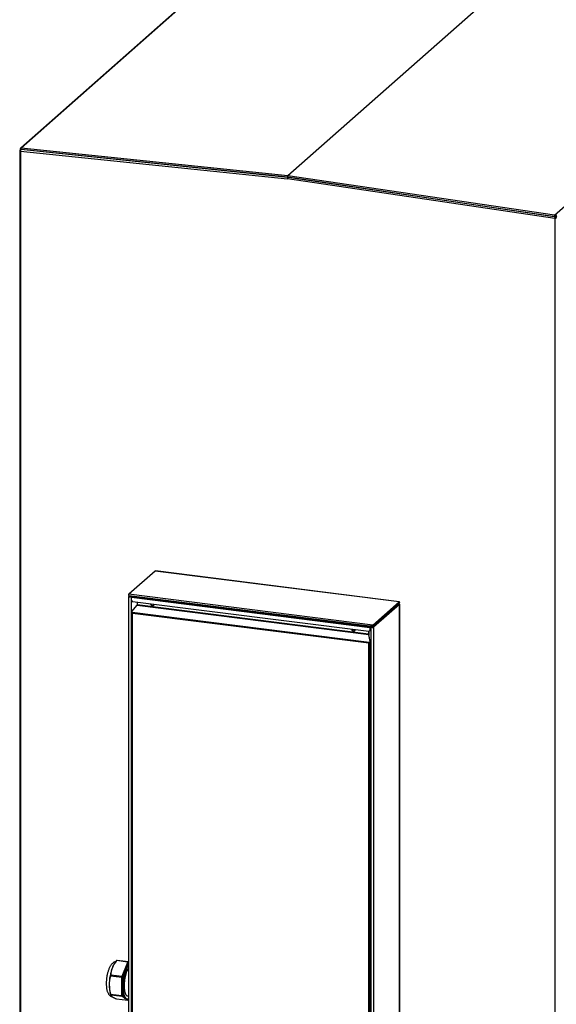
# Model space of a CAD drawing. Header units: millimetres. Extents: x 0 to 39025, y 0 to 11880.
# Tile 17 of 64: x 30028 to 30926, y 868 to 2514. Entities that reach past the tile are written whole.
import ezdxf

# ---------------------------------------------------------------- set-up
doc = ezdxf.new("R2010")
doc.units = ezdxf.units.MM

msp = doc.modelspace()

# ---------------------------------------------------------------- linework, layer by layer
at = {"color": 7, "linetype": 'Continuous', "lineweight": 25, "ltscale": 20}
for p, q in [((30583.3, 2788.6), (30029.6, 2300.3)), ((30030.3, 2299.8), (30586.4, 2790.3)), ((31032.7, 2743.9), (30476.5, 2253.4)), ((31032.8, 2743.8), (30476.6, 2253.4)), ((30922.9, 2187.3), (31479, 2677.8)), ((30027.8, 2295.7), (30027.8, 826.3)), ((30029.8, 2298.4), (30028.8, 2298.5)), ((30028.8, 2298.5), (30028.8, 2296.5)), ((30029.1, 2294.8), (30029.1, 825.6)), ((30029.1, 2294.8), (30476.1, 2248.3)), ((30029.8, 2298.4), (30029.8, 2297.3)), ((30029.8, 2298.4), (30029.9, 2298.4)), ((30029.8, 2298.3), (30029.8, 2297.8)), ((30029.9, 2298.3), (30029.8, 2298.3)), ((30029.8, 2297.3), (30029.9, 2298)), ((30476.8, 2250.8), (30029.8, 2297.3)), ((30029.9, 2298), (30030, 2298)), ((30030.2, 2297.8), (30476.4, 2251.4)), ((30476.5, 2253.4), (30030.3, 2299.8)), ((30476.3, 2248.5), (30476.1, 2248.3)), ((30476.1, 2248.3), (30476.3, 2248.3)), ((30923.4, 2182.1), (30476.3, 2248.3)), ((30476.4, 2251.4), (30922.7, 2185.3)), ((30922.9, 2187.3), (30476.6, 2253.4)), ((30476.8, 2250.8), (30477.3, 2251.2)), ((30476.8, 2250.4), (30476.8, 2250.8)), ((30477.5, 2251.2), (30477.1, 2250.8)), ((30924.1, 2184.6), (30477.1, 2250.8)), ((30922.9, 2186.4), (30924.1, 2187.5)), ((30922.9, 2186.3), (30924, 2187.3)), ((30922.9, 2186.4), (30922.9, 2187.3)), ((30922.9, 2186.3), (30922.9, 2185.4)), ((30922.9, 2185.4), (30924, 2186.3)), ((30922.9, 2186.3), (30922.9, 2186.3)), ((30925.3, 2185.1), (30923.3, 2185.7)), ((30923.4, 2182.1), (30923.7, 2182.4)), ((30923.4, 2182.1), (30923.4, 713)), ((30923.9, 2187.3), (30924, 2187.3)), ((30924.1, 2187.3), (30924, 2187.4)), ((30924, 2187.3), (30924, 2186.3)), ((30924.1, 2186.4), (30924, 2186.5)), ((30924.1, 2188.4), (30924.1, 2187.5)), ((30924.2, 2187.4), (30924.1, 2187.3)), ((30924.1, 2186.4), (30924.1, 2187.3)), ((30924.1, 2184.6), (30925.3, 2185.1)), ((30924.1, 2183.7), (30924.1, 2184.6)), ((30925.3, 2184.2), (30924.1, 2183.7)), ((30924.7, 2183.7), (30924.3, 2183.8)), ((30924.7, 2183.7), (30925.3, 2183.9)), ((30924.7, 2183.7), (30924.7, 2182.7)), ((30924.8, 2185.5), (30925.7, 2185.4)), ((30924.8, 2185.5), (30924.8, 2185.3)), ((30925.3, 2183.9), (30924.9, 2184)), ((30925.3, 2185.1), (30925.3, 2184.2)), ((30925.8, 2185.5), (30925.7, 2185.4)), ((30925.7, 2183.7), (30925.7, 2185.4)), ((30926.8, 2185.3), (30925.8, 2185.5)), ((30925.8, 2185.5), (30925.8, 2183.6)), ((30254, 1592.2), (30209.9, 1553.3)), ((30254.8, 1592.4), (30210.6, 1553.5)), ((30254.8, 1592.4), (30254.9, 1592.5)), ((30663, 1541), (30254.8, 1592.4)), ((30663.1, 1541), (30254.9, 1592.5)), ((30210, 1549.9), (30210, 730.7)), ((30210.2, 1550.1), (30211.1, 1550)), ((30618.8, 1502), (30210.6, 1553.5)), ((30210.6, 1551.4), (30618.5, 1500)), ((30210.9, 1551.4), (30210.6, 1551.2)), ((30211.7, 1550.5), (30211.1, 1550)), ((30211.1, 1550), (30211.1, 1549.8)), ((30211.7, 1550.5), (30211.7, 1551.3)), ((30214.2, 1549.9), (30211.7, 1550.5)), ((30212.9, 1551.1), (30214.2, 1550.8)), ((30214.2, 1549.8), (30213.7, 1550)), ((30214.2, 1550.8), (30214.6, 1550.9)), ((30214.2, 1550.8), (30214.2, 1549.9)), ((30215.3, 1550.1), (30214.2, 1549.9)), ((30214.2, 1549.8), (30215.2, 1550)), ((30214.2, 1549.8), (30214.2, 729.4)), ((30614, 1497.7), (30214.7, 1548)), ((30214.7, 1543.1), (30214.7, 1548)), ((30215.4, 1550.2), (30217, 1550.6)), ((30215.4, 1550.2), (30614.6, 1499.9)), ((30214.7, 1543.1), (30216.6, 1540.9)), ((30215.8, 1525), (30224.2, 1535.3)), ((30612.1, 1491.1), (30216.6, 1540.9)), ((30224.2, 1535.3), (30612.1, 1486.4)), ((30224.6, 1539.9), (30224.6, 1535.9)), ((30611.9, 1487.1), (30224.6, 1535.9)), ((30249, 1536.8), (30249, 1536.3)), ((30249.3, 1536.8), (30249.3, 1536.6)), ((30663, 1541), (30618.8, 1502)), ((30619.6, 1500.3), (30663.6, 1539.2)), ((30663.6, 1536.7), (30620.3, 1498.4)), ((30663.6, 1536.7), (30663.6, 717.7)), ((30663.8, 717.9), (30663.8, 1536.9)), ((30215.3, 1522.8), (30215.3, 729.3)), ((30216.3, 1522.9), (30215.8, 1525)), ((30216.1, 1523.8), (30216.1, 1523.8)), ((30612.8, 1473), (30216.3, 1522.9)), ((30612.2, 1471.7), (30216.5, 1521.5)), ((30216.5, 728.7), (30216.5, 1521.5)), ((30614, 1500.6), (30614.6, 1499.9)), ((30614.5, 1500.5), (30615.3, 1499.3)), ((30615.3, 1499.2), (30614.5, 1500.5)), ((30614.6, 1499), (30614.6, 1499.9)), ((30615.3, 1500.3), (30615.2, 1500.4)), ((30617, 1500.2), (30615.3, 1500.3)), ((30615.3, 1500.3), (30615.3, 1499.3)), ((30615.3, 1499.2), (30616.3, 1499.3)), ((30615.3, 1499.3), (30618.4, 1499.2)), ((30615.3, 1499.2), (30615.3, 678.9)), ((30618.4, 1499.2), (30618.4, 1500)), ((30618.6, 1500.9), (30618.6, 1500.1)), ((30618.9, 1500.1), (30618.6, 1500.3)), ((30618.8, 1501.1), (30618.8, 1502)), ((30618.9, 1501.1), (30618.8, 1501.1)), ((30618.9, 1501.1), (30618.9, 1500.1)), ((30618.9, 1501.1), (30618.9, 1501.1)), ((30620.3, 1498.4), (30619.4, 1498.6)), ((30620.3, 1498.4), (30620.3, 679.4)), ((30611.9, 1491.1), (30611.9, 1487.1)), ((30612.2, 1487.4), (30611.9, 1487.1)), ((30612.1, 1491.1), (30614, 1492.8)), ((30614.3, 1474.8), (30612.1, 1486.4)), ((30612.1, 1486.4), (30612.3, 1486)), ((30612.2, 1491.2), (30612.2, 1487.4)), ((30612.3, 1491.3), (30612.3, 1486.1)), ((30614.6, 1474.4), (30612.3, 1486)), ((30614.3, 1498), (30614, 1497.7)), ((30614, 1497.7), (30614, 1492.8)), ((30614, 1492.8), (30614.3, 1493.1)), ((30614.3, 1498), (30614.3, 1493.1)), ((30612.5, 1472), (30612.2, 1471.7)), ((30612.2, 678.9), (30612.2, 1471.7)), ((30612.8, 1473), (30614.3, 1474.8)), ((30613, 1472.5), (30612.8, 1473)), ((30614.6, 1474.4), (30613, 1472.5)), ((30613.6, 1473.2), (30613.6, 1473.2)), ((30613.9, 1473.5), (30614.6, 1473.6)), ((30614.3, 1474.8), (30614.6, 1474.4)), ((30614.6, 1473.6), (30614.4, 1474.2)), ((30614.6, 679.4), (30614.6, 1473.3)), ((30209.1, 938.6), (30190, 941)), ((30190.9, 941.7), (30209.9, 939.3)), ((30199.3, 914.8), (30209.1, 938.6)), ((30209.9, 939.3), (30210, 939.2)), ((30185.5, 934.4), (30185.2, 933.9)), ((30198.9, 912.6), (30179.8, 915)), ((30180.2, 917.2), (30199.3, 914.8)), ((30198.9, 882.5), (30198.9, 912.6)), ((30179.3, 886.8), (30180.2, 883.5)), ((30179.8, 884.9), (30198.9, 882.5)), ((30199.3, 880.9), (30180.2, 883.3)), ((30190, 876.9), (30209.1, 874.5)), ((30209.1, 874.5), (30199.3, 880.9)), ((30205.7, 877.1), (30207.7, 876.9)), ((30208.4, 881.8), (30210, 881.6)), ((30210, 875.6), (30209.9, 875.2))]:
    msp.add_line(p, q, dxfattribs=at)
at = {"color": 7, "linetype": 'Continuous', "lineweight": 25, "ltscale": 20, "flags": 128}
for points in [[(30029.4, 2296.6), (30029.2, 2296.6), (30028.6, 2296.4), (30028.1, 2296.2), (30027.8, 2295.9), (30027.8, 2295.6), (30028, 2295.3), (30028.5, 2295), (30029.1, 2294.8)], [(30029.3, 2296.2), (30029.2, 2296.2), (30029, 2296), (30028.8, 2295.8), (30028.8, 2295.6), (30028.9, 2295.4), (30029.1, 2295.3)], [(30029.9, 2298.8), (30029.9, 2298.6), (30029.8, 2298.3)], [(30030.2, 2297.8), (30030.1, 2297.8), (30030, 2297.9), (30030, 2298), (30029.9, 2298.2), (30029.9, 2298.5), (30029.9, 2298.7), (30029.9, 2299), (30030, 2299.3), (30030.1, 2299.5), (30030.2, 2299.7), (30030.3, 2299.8)], [(30476.5, 2253.4), (30476.5, 2253.4), (30476.6, 2253.4)], [(30476.6, 2253.4), (30476.6, 2253.4), (30476.6, 2253.4)], [(30922.9, 2187.3), (30922.8, 2187.2), (30922.7, 2187), (30922.6, 2186.8), (30922.6, 2186.6), (30922.5, 2186.3), (30922.5, 2186), (30922.5, 2185.8), (30922.5, 2185.6), (30922.6, 2185.4), (30922.7, 2185.3), (30922.8, 2185.3), (30922.9, 2185.4)], [(30922.9, 2186.4), (30922.9, 2186.4), (30922.9, 2186.4), (30922.9, 2186.4), (30922.9, 2186.3), (30922.9, 2186.3), (30922.9, 2186.3), (30922.9, 2186.3), (30922.9, 2186.3)], [(30923.4, 2182.1), (30924, 2182.2), (30924.7, 2182.3), (30925.3, 2182.5), (30925.8, 2182.7), (30926, 2183), (30926, 2183.4), (30925.8, 2183.7), (30925.3, 2183.9)], [(30923.7, 2182.4), (30924, 2182.5), (30924.4, 2182.6), (30924.7, 2182.7), (30924.9, 2182.9), (30925, 2183.1), (30925, 2183.3), (30924.9, 2183.5), (30924.7, 2183.7)], [(30254, 1592.2), (30254.4, 1592.4), (30254.8, 1592.4)], [(30210.6, 1553.5), (30210.2, 1553.4), (30209.9, 1553.3), (30209.7, 1553), (30209.7, 1552.6), (30209.7, 1552.3), (30210, 1551.9), (30210.3, 1551.7), (30210.4, 1551.6)], [(30210.2, 1550.1), (30210.1, 1550), (30210, 1549.9), (30210.1, 1549.8), (30210.1, 1549.7), (30210.3, 1549.6), (30210.5, 1549.6), (30210.8, 1549.5), (30211.1, 1549.4), (30211.4, 1549.4), (30211.8, 1549.4), (30212.2, 1549.4), (30212.6, 1549.4), (30213, 1549.5), (30213.4, 1549.6), (30213.8, 1549.6), (30214.2, 1549.8)], [(30210.6, 1551.4), (30210.6, 1551.4), (30210.5, 1551.5), (30210.4, 1551.8), (30210.3, 1552.1), (30210.3, 1552.5), (30210.4, 1552.9), (30210.5, 1553.3), (30210.6, 1553.5)], [(30211.1, 1550), (30211, 1549.9), (30211.1, 1549.8), (30211.3, 1549.7), (30211.7, 1549.7), (30212.1, 1549.7), (30212.6, 1549.8), (30213.1, 1549.9), (30213.5, 1550)], [(30252.2, 1536.4), (30252.2, 1536.4), (30252.2, 1536), (30252.1, 1535.6), (30251.9, 1535.3), (30251.7, 1535), (30251.5, 1534.7), (30251.2, 1534.5), (30250.9, 1534.4), (30250.5, 1534.3), (30250.1, 1534.3), (30249.8, 1534.3), (30249.4, 1534.4), (30249, 1534.6), (30248.7, 1534.8), (30248.4, 1535), (30248.1, 1535.3), (30247.9, 1535.6), (30247.7, 1536), (30247.6, 1536.4), (30247.5, 1536.8), (30247.5, 1537)], [(30663.2, 1540.9), (30663.2, 1540.9), (30663.1, 1541), (30663, 1541)], [(30663.6, 1537.2), (30663.6, 1537.1), (30663.7, 1537), (30663.8, 1536.9), (30663.7, 1536.8), (30663.6, 1536.7)], [(30216.5, 1521.5), (30215.9, 1521.8), (30215.5, 1522.2), (30215.3, 1522.6), (30215.4, 1523), (30215.6, 1523.4), (30216.1, 1523.8)], [(30618.8, 1502), (30618.6, 1501.8), (30618.5, 1501.5), (30618.4, 1501.1), (30618.3, 1500.7), (30618.3, 1500.4), (30618.4, 1500.1), (30618.5, 1500), (30618.6, 1500.1)], [(30618.6, 1500.9), (30618.6, 1500.9), (30618.6, 1500.9), (30618.6, 1500.9), (30618.6, 1501), (30618.6, 1501), (30618.7, 1501), (30618.7, 1501), (30618.7, 1501)], [(30618.9, 1500.1), (30619.3, 1500.1), (30619.6, 1500.3), (30619.8, 1500.6), (30619.8, 1501), (30619.7, 1501.3), (30619.5, 1501.7), (30619.2, 1501.9), (30618.8, 1502)], [(30618.9, 1501.1), (30618.9, 1501.1), (30618.9, 1501.1), (30618.9, 1501.1), (30618.9, 1501.1), (30618.9, 1501.1), (30618.9, 1501.1), (30618.8, 1501.1), (30618.8, 1501.1)], [(30589, 1494), (30589, 1493.9), (30588.9, 1493.6), (30588.8, 1493.2), (30588.7, 1492.9), (30588.5, 1492.6), (30588.2, 1492.3), (30587.9, 1492.1), (30587.6, 1492), (30587.3, 1491.9), (30586.9, 1491.8), (30586.5, 1491.9), (30586.1, 1492), (30585.8, 1492.1), (30585.4, 1492.3), (30585.1, 1492.6), (30584.9, 1492.9), (30584.6, 1493.2), (30584.5, 1493.6), (30584.3, 1493.9), (30584.3, 1494.3), (30584.3, 1494.6)], [(30614.6, 1473.6), (30614.6, 1473.2), (30614.4, 1472.8), (30614, 1472.4), (30613.4, 1472.1), (30612.8, 1471.8), (30612.2, 1471.7)], [(30612.5, 1472), (30612.8, 1472.3), (30613, 1472.5)], [(30188.7, 939.2), (30188.4, 939.1), (30187.7, 938.9), (30187, 938.7), (30186.3, 938.4), (30185.6, 938.1), (30184.9, 937.7), (30184.3, 937.2), (30183.6, 936.7), (30183, 936.2), (30182.4, 935.6), (30181.7, 934.9), (30181.1, 934.1), (30180.5, 933.3), (30179.9, 932.4), (30179.3, 931.5), (30178.8, 930.5), (30178.2, 929.5), (30177.8, 928.5), (30177.3, 927.4), (30176.9, 926.3), (30176.4, 925.2), (30176.1, 924.1), (30175.7, 922.9), (30175.4, 921.8), (30175, 920.6), (30174.7, 919.4), (30174.4, 918.2), (30174.2, 917), (30173.9, 915.7), (30173.7, 914.5), (30173.5, 913.3), (30173.3, 912), (30173.2, 910.8), (30173.1, 909.5), (30172.9, 908.3), (30172.9, 907), (30172.8, 905.8), (30172.7, 904.5), (30172.7, 903.3), (30172.7, 902.1), (30172.7, 900.9), (30172.8, 899.7), (30172.9, 898.5), (30172.9, 897.3), (30173.1, 896.1), (30173.2, 895), (30173.4, 893.9), (30173.6, 892.8), (30173.9, 891.7), (30174.2, 890.6), (30174.5, 889.5), (30174.9, 888.5), (30175.3, 887.4), (30175.7, 886.6), (30176.2, 885.7), (30176.6, 885), (30177.1, 884.3), (30177.6, 883.7), (30178.2, 883.1), (30178.7, 882.5), (30179.3, 882.1), (30179.9, 881.6), (30180.6, 881.2), (30181.3, 880.8), (30182, 880.4), (30182.8, 880.2), (30183.5, 880), (30183.7, 879.9)], [(30210, 933.4), (30209.9, 933.2), (30209.4, 932.5), (30208.9, 931.8), (30208.4, 931.1), (30208, 930.2), (30207.5, 929.4), (30207.1, 928.4), (30206.6, 927.5), (30206.2, 926.5), (30205.8, 925.4), (30205.4, 924.3), (30205, 923.2), (30204.6, 922), (30204.2, 920.8), (30203.9, 919.6), (30203.5, 918.3), (30203.2, 917), (30202.9, 915.7), (30202.6, 914.4), (30202.4, 913), (30202.1, 911.7), (30201.9, 910.3), (30201.7, 908.9), (30201.5, 907.5), (30201.4, 906.1), (30201.2, 904.8), (30201.1, 903.4), (30201, 902), (30201, 900.6), (30200.9, 899.3), (30200.9, 897.9), (30200.9, 896.6), (30200.9, 895.3), (30201, 894.1), (30201, 892.8), (30201.1, 891.6), (30201.2, 890.4), (30201.4, 889.3), (30201.5, 888.2), (30201.7, 887.1), (30201.9, 886.1), (30202.1, 885.1), (30202.4, 884.2), (30202.6, 883.3), (30202.9, 882.4), (30203.2, 881.7), (30203.5, 880.9), (30203.9, 880.3), (30204.2, 879.6), (30204.6, 879.1), (30205, 878.6), (30205.4, 878.2), (30205.8, 877.8), (30206.2, 877.5), (30206.6, 877.2), (30207.1, 877), (30207.5, 876.9), (30208, 876.9), (30208.4, 876.9), (30208.9, 876.9), (30209.4, 877.1), (30209.9, 877.3), (30210, 877.3)], [(30210, 928.6), (30210, 928.6), (30209.6, 928), (30209.1, 927.3), (30208.7, 926.6), (30208.3, 925.8), (30207.9, 925), (30207.5, 924.1), (30207.1, 923.2), (30206.7, 922.2), (30206.3, 921.2), (30206, 920.1), (30205.6, 919), (30205.3, 917.9), (30205, 916.8), (30204.7, 915.6), (30204.4, 914.4), (30204.1, 913.2), (30203.9, 912), (30203.7, 910.7), (30203.5, 909.5), (30203.3, 908.2), (30203.1, 907), (30203, 905.7), (30202.9, 904.4), (30202.8, 903.2), (30202.7, 901.9), (30202.7, 900.7), (30202.7, 899.4), (30202.7, 898.2), (30202.7, 897.1), (30202.7, 895.9), (30202.8, 894.8), (30202.9, 893.7), (30203, 892.6), (30203.1, 891.6), (30203.3, 890.6), (30203.5, 889.7), (30203.7, 888.7), (30203.9, 887.9), (30204.1, 887.1), (30204.4, 886.3), (30204.7, 885.6), (30205, 885), (30205.3, 884.4), (30205.6, 883.9), (30206, 883.4), (30206.3, 883), (30206.7, 882.6), (30207.1, 882.3), (30207.5, 882.1), (30207.9, 881.9), (30208.3, 881.8), (30208.4, 881.8)], [(30198.9, 897.5), (30198.9, 896.2), (30198.9, 894.9), (30199, 893.6), (30199, 892.4), (30199.2, 891.1), (30199.3, 890), (30199.4, 888.8), (30199.6, 887.7), (30199.8, 886.6), (30200, 885.6), (30200.3, 884.7), (30200.5, 883.7), (30200.8, 882.9), (30201.1, 882.1), (30201.4, 881.3), (30201.8, 880.6), (30202.1, 880), (30202.5, 879.4), (30202.9, 878.9), (30203.3, 878.4), (30203.7, 878), (30204.2, 877.7)]]:
    msp.add_lwpolyline(points, dxfattribs=at)
at = {"color": 7, "linetype": 'Continuous', "lineweight": 25, "ltscale": 400}
for centre, radius, start, end in [((30031.2, 2298.5), 2.36, 82.9047, 181.3319), ((30032.9, 2295.1), 3.82, 144.7649, 184.6541), ((30031.4, 2298.4), 1.64, 149.8047, 180.5173), ((30479.9, 2248.6), 3.83, 145.3182, 184.9928), ((30480.4, 2248.4), 4.05, 144.544, 182.1907), ((30927.4, 2182.3), 4.07, 145.1042, 182.527), ((30925.7, 2182.5), 2.04, 145.6684, 182.861), ((30923.6, 2185.3), 3.16, 0.9944, 80.7225), ((30923.8, 2185.4), 2.08, 1.0846, 80.6322), ((30923.8, 2185.4), 1.97, 1.0846, 80.6322), ((30923.9, 2185.5), 0.875, 1.0846, 80.6322), ((30211.4, 1550.3), 1.17, 109.6916, 187.8739), ((30211.5, 1550.1), 0.417, 68.043, 194.7762), ((30218.3, 1548.2), 3.54, 144.9309, 183.5931), ((30222.3, 1535.9), 2.3, 344.5822, 359.8591), ((30250.4, 1537.2), 2.56, 184.3056, 299.0391), ((30250.5, 1537.2), 2.43, 186.4105, 304.8819), ((30252.3, 1538.7), 2.41, 241.3502, 266.8738), ((30661.7, 1536.6), 1.91, 2.708, 62.4596), ((30662.8, 1539.9), 1.09, 316.249, 82.2634), ((30222.3, 1523.2), 6.03, 182.2509, 195.9131), ((30617.5, 1497.9), 3.54, 144.9309, 183.5931), ((30615.9, 1498.1), 1.58, 144.9309, 183.5931), ((30618.5, 1503.1), 4.96, 230.5732, 291.5557), ((30618.5, 1501.6), 3.16, 226.6773, 286.3113), ((30618.5, 1498.3), 0.925, 15.166, 92.7579), ((30618.3, 1498.2), 1.96, 6.6716, 81.3867), ((30618.9, 1500.8), 0.269, 99.8498, 125.7159), ((30587.2, 1494.8), 2.56, 184.3056, 299.0391), ((30587.3, 1494.8), 2.43, 186.4105, 304.8819), ((30589.1, 1496.3), 2.41, 241.3502, 266.8738), ((30609.6, 1487.1), 2.3, 344.5822, 359.8591), ((30607, 1487.4), 5.23, 348.7673, 359.8136), ((30617.7, 1469.9), 5.8, 148.3176, 162.6014), ((30611.7, 1473.8), 1.94, 294.2244, 343.6509), ((30228.1, 909.8), 49.2, 140.7283, 156.5858), ((30197.5, 933.3), 10.7, 128.5177, 134.3016), ((30216.5, 930.9), 10.7, 128.5177, 134.3016), ((30258.3, 900.6), 80.6, 159.1015, 180.2915), ((30218.2, 915), 38.1, 157.8744, 176.6899), ((30216.3, 915.8), 36, 149.9463, 157.8919), ((30279.5, 898), 80.6, 159.1015, 180.2915), ((30224.2, 919.9), 21.2, 132.0353, 161.2514), ((30232.6, 899.8), 54.9, 163.8726, 179.5327), ((30276.9, 898.5), 98.4, 169.0386, 170.3543), ((30295.9, 896.1), 98.4, 169.0386, 170.3543), ((30239.3, 901), 61.6, 180.78, 195.2342), ((30227.3, 899.2), 49.6, 178.8438, 194.4785), ((30211.5, 892.5), 32.6, 193.6071, 196.3558), ((30186.1, 886), 6.4, 204.5331, 241.2168), ((30206.6, 919.3), 45.5, 238.7, 248.6314), ((30230.5, 890.1), 32.6, 193.6071, 196.3558), ((30206.2, 880.7), 3.62, 235.839, 262.3877), ((30202.4, 882.9), 10.7, 308.5177, 314.3016)]:
    msp.add_arc(centre, radius, start, end, dxfattribs=at)
msp.add_ellipse((30476.6, 2252.4), major_axis=(0.13, 1.04), ratio=0.333274, start_param=0.389834, end_param=3.134378, dxfattribs=at)

doc.saveas('drawing.dxf')
